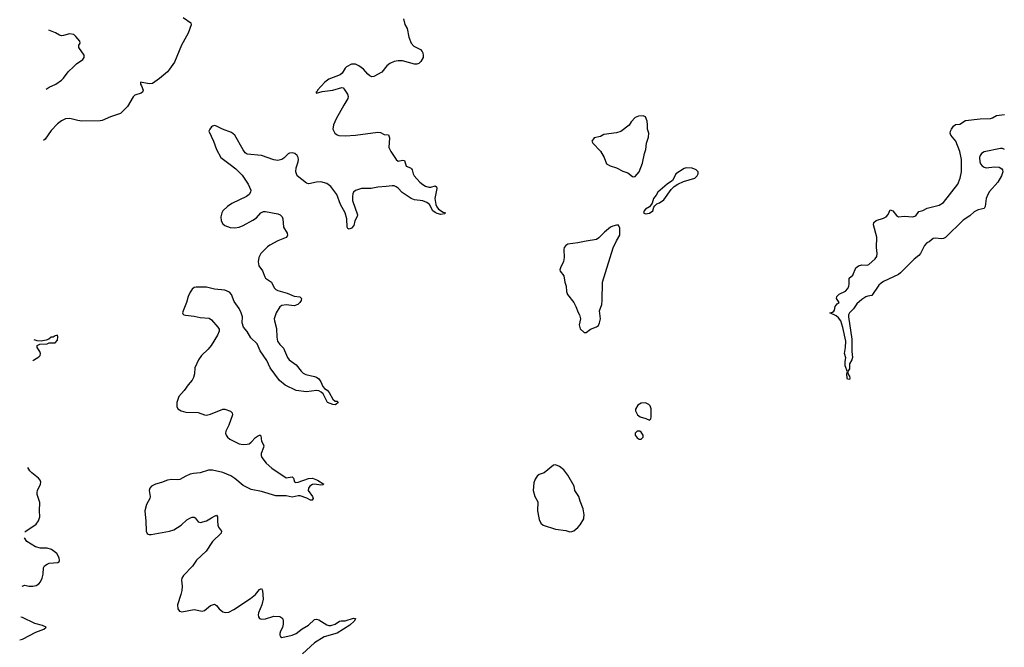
# Model space of a CAD drawing. Header units: inches. Extents: x 1843750 to 1959452, y 907112 to 1016326.
# Tile 30 of 137: x 1845581 to 1855227, y 958732 to 964881. Entities that reach past the tile are written whole.
import ezdxf

# ---------------------------------------------------------------- set-up
doc = ezdxf.new("R2010")
doc.units = ezdxf.units.IN
doc.header["$MEASUREMENT"] = 0
for name, color, linetype in [('B8945', 7, 'Continuous'), ('B8946', 7, 'Continuous'), ('B8955', 7, 'Continuous'), ('B8956', 7, 'Continuous')]:
    doc.layers.add(name, color=color, linetype=linetype)

msp = doc.modelspace()

# ---------------------------------------------------------------- linework, layer by layer
at = {"layer": 'B8945', "color": 6, "elevation": 600}
for points in [[(1845631.6, 959861.2), (1845639.8, 959870), (1845740.8, 959939.2), (1845765.6, 959970), (1845774.9, 960000)], [(1846813.7, 960000), (1846816.6, 959970), (1846819.3, 959870), (1846828.9, 959848.9), (1846840.6, 959840.6), (1846850, 959836.2), (1846870, 959836.3), (1847050, 959870.8), (1847090, 959882.4), (1847163.5, 959930), (1847218, 959982), (1847254.9, 960000)], [(1847519.5, 960000), (1847517.5, 959970), (1847522, 959930), (1847530.1, 959910), (1847559.4, 959870), (1847555, 959850), (1847470, 959768.3), (1847406.4, 959673.6), (1847313.9, 959586.1), (1847274.1, 959525.9), (1847185.8, 959434.2), (1847170.2, 959410), (1847165.2, 959390), (1847171.1, 959331.1), (1847169.6, 959290), (1847160.6, 959250), (1847125.4, 959150), (1847129, 959109), (1847146.9, 959086.9), (1847170, 959081.2), (1847290, 959102.5), (1847370, 959086.2), (1847390, 959093.8), (1847450, 959142.7), (1847490, 959153.8), (1847510, 959141.5), (1847534.2, 959110), (1847570, 959081.5), (1847594.5, 959074.5), (1847630, 959078), (1847678.2, 959101.8), (1847843.1, 959210), (1847889.8, 959250), (1847930, 959298.3), (1847950, 959308), (1847959, 959290), (1847964.8, 959204.8), (1847954.1, 959150), (1847921.6, 959070), (1847917.5, 959050), (1847919.7, 959030), (1847930, 959013.7), (1847950, 959006.7), (1847990, 959011.7), (1848070, 959036.6), (1848130, 959033.2), (1848150, 959020.9), (1848158.2, 959010), (1848163.5, 958990), (1848162.4, 958957.6), (1848154.1, 958925.9), (1848134.6, 958890), (1848128.8, 958868.8), (1848130.5, 958850), (1848137.1, 958837.1), (1848148.9, 958828.9), (1848250, 958850.2), (1848290, 958867.8), (1848346.7, 958913.3), (1848410.9, 958950), (1848470, 959005.6), (1848490, 959008.6), (1848510, 959001.5), (1848590, 958953.4), (1848610, 958946.6), (1848630, 958946.2), (1848670, 958959.8), (1848713, 958987), (1848730, 958991.6), (1848770, 958990.1), (1848850, 959017.7), (1848870, 959014), (1848871.7, 959010), (1848856.8, 958990), (1848815, 958950), (1848690.1, 958870), (1848565.2, 958834.8), (1848470, 958777.6), (1848350.6, 958670)], [(1847301.4, 960000), (1847330, 959963.1), (1847353.8, 959953.8), (1847410, 959970.1), (1847459.4, 960000)], [(1845606.1, 959331.7), (1845630, 959340.6), (1845670, 959330.5), (1845710, 959330.5), (1845741.3, 959338.7), (1845767, 959353), (1845785.1, 959374.9), (1845801.7, 959410), (1845810.6, 959449.4), (1845814.7, 959510), (1845824.6, 959530), (1845850, 959548.3), (1845870, 959555.1), (1845955.2, 959564.8), (1845966.4, 959573.6), (1845970, 959584), (1845969.1, 959610), (1845945, 959650), (1845892.9, 959690), (1845850, 959703.6), (1845784.2, 959704.2), (1845736.7, 959716.7), (1845650, 959769.9), (1845628.8, 959803.6)], [(1845580.9, 958805.7), (1845610, 958810.6), (1845740.4, 958879.6), (1845818.9, 958910), (1845840.7, 958930), (1845804.8, 958944.8), (1845730, 958964.3), (1845610, 959025.3), (1845591.5, 959027.2)]]:
    msp.add_lwpolyline(points, dxfattribs=at)
at = {"layer": 'B8946', "color": 6}
for points, elevation in [([(1847182, 964902), (1847257.2, 964850), (1847260.7, 964830), (1847231.8, 964750), (1847166, 964630), (1847096.6, 964463.4), (1847050, 964395.3), (1847027.8, 964370), (1846950, 964303.7), (1846882.9, 964257.1), (1846850, 964252.9), (1846766, 964270), (1846764.7, 964250), (1846774.5, 964234.5), (1846789.6, 964190), (1846782.7, 964170), (1846770, 964161.6), (1846710, 964141.3), (1846693.6, 964126.4), (1846637.6, 964030), (1846570, 963963.1), (1846470, 963930.2), (1846390, 963894), (1846370, 963891.5), (1846190, 963886.3), (1846150, 963892), (1846072.8, 963912.8), (1846030, 963909), (1845989.6, 963890), (1845950, 963860.3), (1845890, 963794), (1845829.8, 963710), (1845815.7, 963696.2)], 600), ([(1849341.1, 964890), (1849354.3, 964834.3), (1849375.9, 964795.9), (1849394.3, 964710), (1849416.5, 964650), (1849443.1, 964623.1), (1849507.8, 964587.8), (1849524.9, 964570), (1849530, 964557.3), (1849534.5, 964530), (1849532.1, 964510), (1849509.2, 964470), (1849490, 964450.8), (1849470, 964445.4), (1849450, 964446.7), (1849330, 964478.9), (1849290, 964479.5), (1849250, 964472.3), (1849207.3, 964452.7), (1849176.5, 964430), (1849130, 964368.5), (1849050, 964323.9), (1849030, 964321.2), (1849010, 964330.6), (1848990, 964347.8), (1848950, 964397.5), (1848904.5, 964430), (1848870, 964444.9), (1848830, 964443.7), (1848782.4, 964417.6), (1848770, 964405.1), (1848741.4, 964358.6), (1848720, 964340), (1848610, 964299.8), (1848571.4, 964270), (1848499.1, 964190), (1848497.5, 964182.5), (1848484, 964170), (1848485.8, 964165.8), (1848490, 964162.8), (1848542.7, 964177.3), (1848650, 964191.9), (1848735.3, 964215.3), (1848750, 964212.6), (1848760.5, 964200.5), (1848792, 964150), (1848799, 964130), (1848796, 964110), (1848754.9, 964045.1), (1848682.8, 963910), (1848655.8, 963850), (1848649.3, 963810), (1848669.5, 963769.5), (1848690, 963754.2), (1848707.9, 963747.9), (1848770, 963743.7), (1848870, 963751.2), (1849090, 963779.5), (1849116.1, 963776.1), (1849150, 963757.6), (1849193.8, 963753.8), (1849203, 963723), (1849197.8, 963630), (1849215.6, 963590), (1849270.1, 963510.1), (1849290, 963495.3), (1849330, 963504.7), (1849350, 963501.3), (1849366.7, 963446.7), (1849410.6, 963430.6), (1849420.6, 963420.6), (1849426.8, 963410), (1849435, 963370), (1849446.5, 963350), (1849501.1, 963290), (1849530, 963265.6), (1849556.1, 963250), (1849590, 963239.3), (1849610, 963238.9), (1849650, 963251.8), (1849663.6, 963243.6), (1849667.1, 963227.1), (1849648.1, 963130), (1849658.9, 963070), (1849667.9, 963047.9), (1849685.2, 963025.2), (1849730, 962994.9), (1849750.7, 962990), (1849742, 962978), (1849707.7, 962972.3), (1849670, 962981.8), (1849650, 962992), (1849629.4, 963010), (1849594.6, 963070), (1849570, 963089.9), (1849530, 963106.7), (1849450, 963117), (1849415.7, 963130), (1849328.4, 963188.4), (1849290, 963229.6), (1849270, 963244.5), (1849250, 963252.9), (1849230, 963254.9), (1849170, 963245.2), (1849090, 963240), (1849025.6, 963225.6), (1848930, 963225.6), (1848871.4, 963208.6), (1848852.4, 963190), (1848846, 963174), (1848841.1, 963150), (1848842.2, 963110), (1848890.1, 962970), (1848888.5, 962951.5), (1848865.2, 962910), (1848854.7, 962865.3), (1848830, 962838.7), (1848807.2, 962827.2), (1848795.9, 962835.9), (1848790, 962849.5), (1848785, 962930), (1848768, 962990), (1848724.8, 963070), (1848688.4, 963170), (1848630, 963248.1), (1848590, 963277.3), (1848530, 963291.5), (1848490, 963289.9), (1848413.8, 963273.8), (1848390, 963278.5), (1848299.7, 963350), (1848285.6, 963390), (1848290.7, 963430), (1848309, 963490), (1848310.6, 963510), (1848308.2, 963530), (1848298.2, 963550), (1848275.3, 963570), (1848250, 963577.8), (1848225.3, 963574.7), (1848210, 963567.2), (1848170, 963523.5), (1848150, 963509.8), (1848110, 963500.3), (1848070, 963508.5), (1847950, 963551.1), (1847810, 963562.9), (1847790, 963577), (1847770, 963604.5), (1847688.5, 963748.5), (1847656.8, 963776.8), (1847567, 963807), (1847510, 963839.3), (1847490, 963846), (1847470, 963839.3), (1847458.8, 963830), (1847442.8, 963810), (1847434.8, 963790), (1847480.4, 963690), (1847508, 963610), (1847550, 963530.8), (1847643.8, 963463.8), (1847698.6, 963418.6), (1847759.4, 963359.4), (1847819.5, 963270), (1847844.6, 963210), (1847843.1, 963190), (1847830, 963169.8), (1847801.3, 963150), (1847659.6, 963080.4), (1847615.2, 963050), (1847571.6, 963010), (1847560.5, 962990), (1847551.5, 962950), (1847554.6, 962910), (1847570, 962881.8), (1847590, 962863.5), (1847644.4, 962844.4), (1847690, 962841.7), (1847730, 962849.1), (1847770, 962865.3), (1847864.3, 962915.7), (1847899.2, 962940.8), (1847943.9, 962990), (1847970, 963001.7), (1847990, 963002), (1848110, 962980.6), (1848134, 962970), (1848152.3, 962950), (1848160.2, 962930), (1848165.2, 962850), (1848199.7, 962790), (1848205.2, 962770), (1848200.4, 962759.6), (1848191.6, 962748.4), (1848110, 962714.3), (1848030, 962671.9), (1848010, 962655.6), (1847943.6, 962590), (1847924.1, 962550), (1847916.2, 962510), (1847924.7, 962470), (1847960.8, 962420.8), (1847981.7, 962361.7), (1847990.2, 962350), (1848046.4, 962310), (1848073.8, 962253.8), (1848090, 962236.9), (1848110, 962226.4), (1848200.5, 962200.5), (1848268.9, 962171.1), (1848324.8, 962164.8), (1848340.3, 962150), (1848337.2, 962130), (1848326.2, 962110), (1848307, 962090), (1848270, 962079.2), (1848190, 962087.3), (1848150, 962081), (1848130, 962067.3), (1848092.1, 962010), (1848074.9, 961950), (1848076.1, 961930), (1848095.8, 961855.8), (1848099.4, 961770), (1848106.7, 961730), (1848130, 961698), (1848164.4, 961664.4), (1848204.6, 961570), (1848219.7, 961550), (1848290, 961500.2), (1848338, 961438), (1848358.5, 961418.5), (1848385.4, 961405.4), (1848470, 961386.8), (1848490, 961378.5), (1848510, 961362.3), (1848530, 961332.7), (1848549, 961289), (1848567.2, 961267.2), (1848593.6, 961250), (1848613, 961230), (1848650, 961164.9), (1848670, 961142.8), (1848690, 961142.8), (1848698.5, 961138.5), (1848700.7, 961130), (1848678.8, 961110), (1848670, 961108.1), (1848647, 961110), (1848597.2, 961130), (1848555.1, 961215.1), (1848533, 961233), (1848510, 961244.1), (1848489.4, 961249.4), (1848390, 961236.7), (1848290, 961249.4), (1848181.4, 961301.4), (1848125.7, 961345.7), (1848036.1, 961470), (1848000.7, 961540.7), (1847937.3, 961637.3), (1847905.9, 961705.9), (1847844.4, 961764.4), (1847810, 961825.2), (1847774.9, 961870), (1847761.2, 961910), (1847763.1, 961970), (1847749.4, 962010), (1847730, 962051.5), (1847681.7, 962121.7), (1847655.2, 962190), (1847636.2, 962210), (1847590, 962232.1), (1847490, 962241.8), (1847410, 962260.2), (1847310, 962261.1), (1847290, 962256.1), (1847270, 962241.7), (1847250, 962212.6), (1847230.9, 962170), (1847213.7, 962110), (1847182, 962030), (1847177, 962010), (1847180.5, 962000.5), (1847187.7, 961990), (1847204.7, 961984.7), (1847290, 961977.8), (1847350, 961965), (1847436.9, 961956.9), (1847461.2, 961941.2), (1847522.8, 961870), (1847534.5, 961850), (1847536, 961830), (1847519.4, 961790), (1847456.9, 961690), (1847427.2, 961652.8), (1847362.7, 961590), (1847334.1, 961550), (1847295.6, 961470), (1847293.5, 961410), (1847283.5, 961376.5), (1847269.6, 961350.4), (1847230, 961303.1), (1847192.4, 961247.6), (1847141.1, 961190), (1847118.8, 961130), (1847119.1, 961090), (1847130.2, 961070.2), (1847163.1, 961050), (1847210, 961036.8), (1847330, 961031.9), (1847390, 961010.2), (1847410, 961007.3), (1847450, 961016.6), (1847570, 961066), (1847590, 961066.5), (1847646.8, 961046.8), (1847662, 961030), (1847665.2, 961010), (1847630.8, 960909.2), (1847600.9, 960850), (1847596.9, 960830), (1847603.6, 960810), (1847617.8, 960790), (1847640.3, 960770), (1847730, 960724.6), (1847770, 960718.4), (1847810, 960721.7), (1847830, 960726.8), (1847850, 960741.1), (1847890, 960787.1), (1847910, 960802), (1847930, 960811.5), (1847936.3, 960810), (1847943.1, 960803.1), (1847951.3, 960751.3), (1847971.7, 960710), (1847970.5, 960689.5), (1847947.8, 960630), (1847946.8, 960610), (1847951.7, 960591.7), (1847997.1, 960537.1), (1848050, 960486.1), (1848190, 960393.5), (1848250, 960403.2), (1848263.2, 960390), (1848274.4, 960354.4), (1848287.1, 960347.1), (1848310, 960350.8), (1848410, 960385.7), (1848449.5, 960389.5), (1848499.6, 960370), (1848561.3, 960330), (1848550, 960323.5), (1848530, 960320.7), (1848470, 960332.2), (1848450, 960328.6), (1848423.5, 960310), (1848409.4, 960290), (1848408.1, 960270), (1848449.3, 960210), (1848455.9, 960190), (1848447.2, 960172.8), (1848430, 960174.8), (1848394.5, 960194.5), (1848330, 960217.3), (1848310, 960217.2), (1848250, 960203.9), (1848190, 960215.8), (1848090, 960214.9), (1847950, 960258), (1847850, 960279.4), (1847770, 960316.7), (1847690, 960387), (1847650, 960413.5), (1847570, 960443.8), (1847470, 960468.5), (1847430, 960468.4), (1847350, 960440.9), (1847284.4, 960435.6), (1847251.6, 960428.4), (1847210, 960410.5), (1847150, 960375.6), (1847130, 960371.9), (1847070, 960375.7), (1847030.1, 960369.9), (1846970, 960345.5), (1846910, 960330.7), (1846873.4, 960310), (1846856.5, 960290), (1846849.2, 960270), (1846860.2, 960210), (1846857.4, 960190), (1846823.5, 960130), (1846807.1, 960070), (1846813.7, 960000)], 600), ([(1845840, 964201), (1845870, 964219.4), (1845935.8, 964250), (1845990, 964287.3), (1846011.4, 964308.6), (1846056.5, 964370), (1846110, 964423.5), (1846138, 964450), (1846199.5, 964490), (1846214, 964510), (1846212, 964532), (1846160.3, 964610), (1846161.6, 964630), (1846172.4, 964650), (1846168.8, 964670), (1846130, 964717.4), (1846110, 964734.6), (1846070, 964743.6), (1846010, 964724.9), (1845990, 964723.6), (1845970, 964728.9), (1845931.9, 964751.9), (1845867.6, 964776.9)], 600), ([(1845712.2, 961540.4), (1845715.3, 961544.7), (1845770, 961578), (1845782, 961590), (1845784.7, 961610), (1845778, 961630), (1845751.3, 961670), (1845752, 961690), (1845776.9, 961703.1), (1845850, 961704), (1845870, 961715.3), (1845930, 961715.3), (1845950, 961742), (1845954, 961774), (1845951.3, 961790), (1845930, 961784.7), (1845910, 961771.3), (1845890, 961771), (1845867.3, 961752.7), (1845839.6, 961740.4), (1845790, 961731.5), (1845753.4, 961733.4), (1845721.9, 961743)], 500), ([(1845774.9, 960000), (1845778, 960010), (1845774.1, 960070), (1845777.3, 960150), (1845751.9, 960230), (1845750.9, 960250), (1845755.8, 960270), (1845784.3, 960330), (1845786.8, 960350), (1845780.2, 960370), (1845764.8, 960390), (1845700.8, 960440.8), (1845681.4, 960461.4), (1845662, 960494.6)], 600), ([(1847254.9, 960000), (1847270, 960007.4), (1847290, 960007.5), (1847300.8, 960000.8), (1847301.4, 960000)], 600), ([(1847459.4, 960000), (1847490, 960018.5), (1847510, 960025.5), (1847520.2, 960010), (1847519.5, 960000)], 600)]:
    msp.add_lwpolyline(points, dxfattribs=dict(at, elevation=elevation))
at = {"layer": 'B8955', "color": 6, "elevation": 700}
msp.add_lwpolyline([(1850667, 960000), (1850670, 959984.7), (1850687.3, 959947.3), (1850710, 959927.3), (1850830, 959890.6), (1850930, 959877.3), (1850970, 959864.9), (1850990, 959867.3), (1851010, 959874), (1851050, 959907.3), (1851070, 959930.7), (1851107.3, 959990), (1851107.9, 960000)], dxfattribs=at)
at = {"layer": 'B8956', "color": 6, "elevation": 700}
for points in [[(1851690, 963939), (1851643.5, 963936.5), (1851610, 963924), (1851570, 963879), (1851552.2, 963847.8), (1851470, 963786), (1851427.9, 963772.1), (1851304.8, 963755.2), (1851270, 963736), (1851210, 963722), (1851186, 963690), (1851196, 963670), (1851271.7, 963591.7), (1851306.7, 963530), (1851328.7, 963468.7), (1851364.7, 963450), (1851428.8, 963428.8), (1851490, 963396.3), (1851539.9, 963379.9), (1851583.5, 963343.5), (1851590, 963341), (1851610, 963346), (1851649.2, 963390), (1851683.3, 963476.7), (1851701.3, 963570), (1851715.8, 963610), (1851721.1, 963670), (1851742.6, 963730), (1851743.6, 963770), (1851732, 963810), (1851732.3, 963850), (1851726.6, 963886.6), (1851710, 963928)], [(1852110, 963429.4), (1852090, 963423.7), (1852010, 963372.3), (1851990.8, 963329.2), (1851974.8, 963305.2), (1851924.7, 963270), (1851831.3, 963190), (1851817.3, 963162.7), (1851791.3, 963130), (1851776, 963084), (1851759.8, 963060.2), (1851751.1, 963048.9), (1851710, 963025.2), (1851697.3, 963010), (1851691.3, 962990), (1851710, 962978.8), (1851750, 962986), (1851782, 963010), (1851794.6, 963045.4), (1851803.1, 963056.9), (1851824, 963076), (1851850, 963086), (1851890, 963116), (1851962.7, 963217.3), (1851992.7, 963247.3), (1852029.1, 963270.9), (1852082.9, 963297.1), (1852194, 963330), (1852219, 963350), (1852228.7, 963370), (1852228.7, 963390), (1852208.7, 963410), (1852170, 963426)], [(1851428.9, 962868.9), (1851390, 962858.4), (1851370, 962847), (1851310, 962799.5), (1851255.6, 962744.4), (1851230, 962726.9), (1851130, 962712.3), (1851050, 962693.5), (1850950, 962682.4), (1850930, 962669.5), (1850914.4, 962650), (1850910.3, 962630), (1850913.7, 962550), (1850908.3, 962511.7), (1850878.8, 962450), (1850874, 962430), (1850876.8, 962416.8), (1850910.8, 962370), (1850922.8, 962310), (1850936, 962270), (1850936.9, 962216.9), (1850946, 962190), (1851010.5, 962110.5), (1851030, 962072), (1851050.9, 962010.9), (1851064.7, 961990), (1851076, 961950), (1851061, 961890), (1851070.9, 961850.9), (1851110, 961818), (1851130, 961818), (1851172.5, 961847.5), (1851230, 961871), (1851250, 961886), (1851261.2, 961910), (1851269.2, 961950), (1851261.2, 962030), (1851282.9, 962090), (1851287.6, 962130), (1851291.6, 962310), (1851394.2, 962645.8), (1851426.1, 962713.9), (1851459.5, 962770), (1851458.6, 962838.6), (1851448.7, 962868.7)], [(1851710, 961126.6), (1851670, 961122.7), (1851635.9, 961104.1), (1851613.2, 961066.8), (1851613, 961050), (1851632.7, 961010), (1851658.8, 960990), (1851713.9, 960973.9), (1851750, 960957.3), (1851762.7, 960970), (1851767.3, 960990), (1851767, 961070), (1851757.1, 961097.1), (1851745.2, 961110)], [(1851655.3, 960850), (1851630, 960848.7), (1851611.3, 960830), (1851611.3, 960810), (1851630, 960784.7), (1851650, 960771.3), (1851670, 960772), (1851688.7, 960791.3), (1851689, 960810), (1851670, 960839)]]:
    msp.add_lwpolyline(points, close=True, dxfattribs=at)
at = {"layer": 'B8956', "color": 6}
for points, elevation in [([(1855228.2, 963610), (1855210, 963618.4), (1855190, 963619.2), (1855030, 963587.3), (1855002.3, 963570), (1854988.8, 963550), (1854983.7, 963530), (1854986.3, 963490), (1854994, 963470), (1855009.2, 963449.2), (1855030, 963434.6), (1855050, 963430.1), (1855130, 963439.6), (1855175.8, 963435.8), (1855201.5, 963421.5), (1855209.2, 963410), (1855211.8, 963391.8), (1855197.7, 963350), (1855164.8, 963290), (1855083.1, 963196.9), (1855064.7, 963170), (1855049.1, 963129.1), (1855038.7, 963050), (1855030, 963032.7), (1854970, 963018.9), (1854930, 962998.4), (1854890, 962960.5), (1854824, 962916), (1854650, 962747.3), (1854630, 962737.6), (1854610, 962735.1), (1854550, 962740.3), (1854530, 962736.8), (1854490, 962705.3), (1854466.4, 962693.6), (1854444.7, 962670), (1854405.2, 962590), (1854390, 962571), (1854343.5, 962536.5), (1854210, 962401), (1854190, 962385.6), (1854043.5, 962316.5), (1854019.6, 962300.4), (1853998.9, 962281.1), (1853930, 962179.3), (1853890, 962173.6), (1853870, 962166), (1853830, 962141.1), (1853782.1, 962097.9), (1853750, 962049.7), (1853710.4, 962010), (1853700.5, 961990), (1853699.3, 961970), (1853732.2, 961750), (1853732.9, 961630), (1853739, 961570), (1853732.2, 961547.8), (1853711.6, 961510), (1853710, 961459), (1853690.8, 961430), (1853700.5, 961400.5), (1853710.3, 961390), (1853713.1, 961370), (1853710, 961355.3), (1853690, 961359), (1853686, 961370), (1853682.7, 961410), (1853689.2, 961430), (1853668.3, 961488.3), (1853668, 961532), (1853673.3, 961566.7), (1853659.6, 961610), (1853671.1, 961668.9), (1853674, 961730), (1853645.8, 961865.8), (1853623.7, 961930), (1853601.7, 961961.7), (1853580, 961980), (1853519, 962010), (1853543.8, 962016.2), (1853555.4, 962024.6), (1853563.5, 962036.5), (1853570, 962070.5), (1853590, 962098.8), (1853608.7, 962110), (1853582.6, 962150), (1853586.8, 962170), (1853610, 962191.1), (1853670, 962222.3), (1853693.7, 962246.3), (1853705.2, 962270), (1853708.4, 962290), (1853706.6, 962350), (1853742.4, 962377.6), (1853770.9, 962450), (1853797.7, 962470), (1853830, 962479.3), (1853882.7, 962477.3), (1853898.6, 962481.4), (1853960.9, 962539.1), (1853978.1, 962561.9), (1853981.6, 962590), (1853973.7, 962650), (1853978.5, 962750), (1853946.8, 962870), (1853950, 962893.4), (1853970, 962912.9), (1854044.6, 962935.4), (1854070.8, 962949.2), (1854089, 962971), (1854110, 963019.1), (1854133.4, 963010), (1854170, 962964), (1854190, 962950.4), (1854245.1, 962954.9), (1854330, 962950.8), (1854359.2, 962960.8), (1854390, 963002.3), (1854429.8, 963010.2), (1854470, 963034.3), (1854590, 963063.6), (1854630.3, 963089.7), (1854770.8, 963269.2), (1854794.1, 963330), (1854806.8, 963390), (1854806.7, 963510), (1854792.4, 963590), (1854751.1, 963690), (1854704.3, 963750), (1854696.3, 963770), (1854699.3, 963790), (1854710, 963810.1), (1854730, 963836.8), (1854750, 963853.2), (1854790, 963858.8), (1854847.8, 963892.2), (1854990.7, 963910.7), (1855090, 963913.9), (1855110, 963919.7), (1855150, 963942.6), (1855230, 963953)], 600), ([(1851107.9, 960000), (1851109.6, 960030), (1851101.3, 960090), (1851070, 960165.2), (1851057.7, 960210), (1851019.7, 960270), (1851012.1, 960310), (1850950, 960419.6), (1850910, 960469.6), (1850870, 960504.5), (1850830, 960520.9), (1850810, 960516), (1850718.8, 960441.2), (1850670, 960426), (1850650.8, 960410), (1850630, 960379), (1850617.3, 960342.7), (1850612, 960270), (1850627, 960210), (1850656.9, 960156.9), (1850653.4, 960070), (1850667, 960000)], 700)]:
    msp.add_lwpolyline(points, dxfattribs=dict(at, elevation=elevation))

doc.saveas('drawing.dxf')
